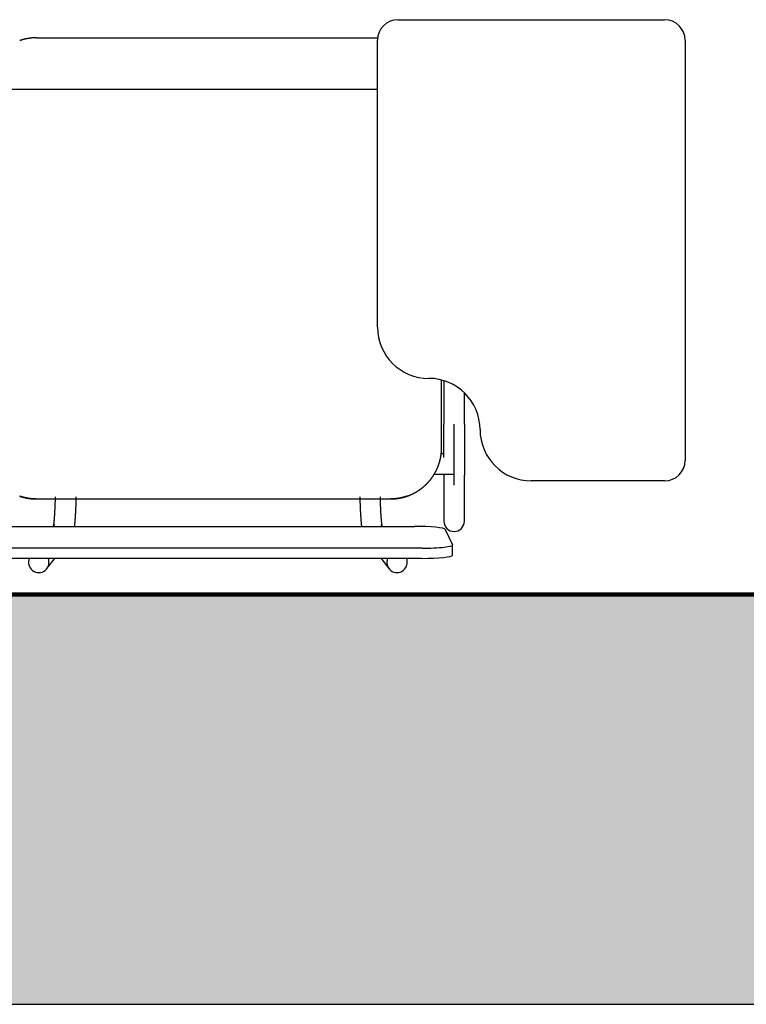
# Model space of a CAD drawing. Header units: metres. Extents: x -1 to 430, y -6 to 34.
# Tile 21 of 65: x 418.67 to 419.378, y 12.841 to 13.801. Entities that reach past the tile are written whole.
import ezdxf

# ---------------------------------------------------------------- set-up
doc = ezdxf.new("R2010")
doc.units = ezdxf.units.M
doc.linetypes.add('CONTINUA', pattern=[0])
doc.linetypes.add('VERDECKT', pattern=[9.525, 6.35, -3.175])
for name, color, linetype, lineweight in [('3D PA MURS', 7, 'CONTINUA', 25), ('PA MOBLES', 7, 'CONTINUA', 25), ('PA REVESTIMENT  enguixat i pintat (lila)', 7, 'CONTINUA', 25)]:
    doc.layers.add(name, color=color, linetype=linetype, lineweight=lineweight)

msp = doc.modelspace()

# ---------------------------------------------------------------- hatches: boundary and pattern name
at = {"layer": '3D PA MURS', "linetype": 'CONTINUA', "lineweight": 18, "true_color": 0xa0a0a0, "transparency": 33554687}
msp.add_hatch(color=253, dxfattribs=at).paths.add_polyline_path([(397.68731, 12.84061), (423.65748, 12.84061), (423.74038, 13.24061), (397.76645, 13.24061)])

# ---------------------------------------------------------------- linework, layer by layer
at = {"layer": '3D PA MURS', "color": 7, "linetype": 'CONTINUA', "lineweight": 25, "transparency": 33554687}
for p, q in [((421.24693, 13.24061), (416.48201, 13.24061)), ((397.76645, 12.84061), (423.65748, 12.84061))]:
    msp.add_line(p, q, dxfattribs=at)
at = {"layer": 'PA MOBLES', "color": 180, "transparency": 33554687}
for p, q in [((419.03847, 13.80133), (419.29847, 13.80133)), ((418.68598, 13.78367), (419.01861, 13.78367)), ((419.01847, 13.50133), (419.01847, 13.78133)), ((419.31847, 13.78133), (419.31847, 13.37133)), ((418.63598, 13.73367), (419.01847, 13.73367)), ((419.08098, 13.38367), (419.08098, 13.44974)), ((419.08321, 13.44911), (419.08321, 13.40669)), ((419.10321, 13.40669), (419.10321, 13.43729)), ((419.09321, 13.34712), (419.09321, 13.40669)), ((419.08321, 13.37781), (419.08063, 13.37781)), ((419.09321, 13.35781), (419.09321, 13.37781)), ((419.07377, 13.35781), (419.09321, 13.35781)), ((419.08321, 13.35699), (419.08321, 13.31194)), ((419.10321, 13.31194), (419.10321, 13.35699)), ((419.29847, 13.35133), (419.16847, 13.35133)), ((418.6854, 13.33367), (419.03156, 13.33367)), ((418.6854, 13.33367), (419.03156, 13.33367)), ((418.66172, 13.30696), (419.05465, 13.30696)), ((418.70369, 13.30874), (418.70234, 13.30696)), ((419.02341, 13.30696), (419.02206, 13.30874)), ((419.08461, 13.30393), (419.09161, 13.28902)), ((419.09165, 13.27892), (419.09165, 13.28886)), ((419.06165, 13.28567), (418.65472, 13.28567)), ((419.06165, 13.27573), (418.65472, 13.27573)), ((418.69617, 13.26578), (418.70373, 13.27573)), ((419.02203, 13.27573), (419.02958, 13.26578))]:
    msp.add_line(p, q, dxfattribs=at)
for points in [[(418.67406, 13.78223), (418.67381, 13.78217), (418.67356, 13.78211), (418.67331, 13.78204), (418.67306, 13.78198), (418.67281, 13.78191), (418.67256, 13.78184), (418.67231, 13.78177), (418.67206, 13.7817), (418.67181, 13.78162), (418.67156, 13.78155), (418.67131, 13.78148), (418.67107, 13.7814), (418.67082, 13.78132), (418.67057, 13.78124), (418.67032, 13.78116), (418.67008, 13.78108), (418.66983, 13.781), (418.66959, 13.78091)], [(418.68598, 13.78367), (418.68573, 13.78367), (418.68548, 13.78367), (418.68523, 13.78367), (418.68498, 13.78366), (418.68473, 13.78366), (418.68447, 13.78365), (418.68421, 13.78364), (418.68396, 13.78363), (418.6837, 13.78362), (418.68344, 13.78361), (418.68318, 13.78359), (418.68292, 13.78358), (418.68265, 13.78356), (418.68239, 13.78354), (418.68213, 13.78352), (418.68186, 13.7835), (418.6816, 13.78348), (418.68133, 13.78346), (418.68106, 13.78343), (418.6808, 13.7834), (418.68053, 13.78338), (418.68026, 13.78335), (418.68, 13.78331), (418.67973, 13.78328), (418.67946, 13.78325), (418.67919, 13.78321), (418.67892, 13.78317), (418.67865, 13.78313), (418.67839, 13.78309), (418.67812, 13.78305), (418.67798, 13.78303), (418.67784, 13.78301), (418.67771, 13.78299), (418.67757, 13.78296), (418.67743, 13.78294), (418.6773, 13.78291), (418.67716, 13.78289), (418.67702, 13.78287), (418.67689, 13.78284), (418.67675, 13.78282), (418.67662, 13.78279), (418.67648, 13.78276), (418.67634, 13.78274), (418.67621, 13.78271), (418.67607, 13.78268), (418.67594, 13.78266), (418.6758, 13.78263), (418.67567, 13.7826), (418.67553, 13.78257), (418.6754, 13.78254), (418.67526, 13.78251), (418.67513, 13.78248), (418.675, 13.78245), (418.67486, 13.78242), (418.67473, 13.78239), (418.67459, 13.78236), (418.67446, 13.78233), (418.67433, 13.7823), (418.67419, 13.78227), (418.67406, 13.78223)], [(419.08321, 13.37413), (419.08321, 13.37417), (419.08321, 13.3742), (419.08321, 13.37424), (419.08321, 13.37427), (419.08321, 13.37431), (419.08321, 13.37434), (419.08321, 13.37438), (419.08321, 13.37441), (419.08321, 13.37445), (419.08321, 13.37448), (419.08321, 13.37452), (419.08321, 13.37455), (419.08321, 13.37459), (419.08321, 13.37462), (419.08321, 13.37466), (419.08321, 13.3747), (419.08321, 13.37473), (419.08321, 13.37477), (419.08321, 13.3748), (419.08321, 13.37484), (419.08321, 13.37487), (419.08321, 13.37491), (419.08321, 13.37495), (419.08321, 13.37498), (419.08321, 13.37502), (419.08321, 13.37505), (419.08321, 13.37509), (419.08321, 13.37513), (419.08321, 13.37516), (419.08321, 13.3752), (419.08321, 13.37564), (419.08321, 13.37609), (419.08321, 13.37654), (419.08321, 13.377), (419.08321, 13.37745), (419.08321, 13.37792), (419.08321, 13.37838), (419.08321, 13.37885), (419.08321, 13.37933), (419.08321, 13.3798), (419.08321, 13.38028), (419.08321, 13.38077), (419.08321, 13.38125), (419.08321, 13.38174), (419.08321, 13.38224), (419.08321, 13.38273), (419.08321, 13.38323), (419.08321, 13.38373), (419.08321, 13.38424), (419.08321, 13.38475), (419.08321, 13.38526), (419.08321, 13.38577), (419.08321, 13.38629), (419.08321, 13.38681), (419.08321, 13.38733), (419.08321, 13.38786), (419.08321, 13.38838), (419.08321, 13.38891), (419.08321, 13.38945), (419.08321, 13.38998), (419.08321, 13.39052), (419.08321, 13.39106), (419.08321, 13.3916), (419.08321, 13.39214), (419.08321, 13.39269), (419.08321, 13.39323), (419.08321, 13.39378), (419.08321, 13.39433), (419.08321, 13.39488), (419.08321, 13.39543), (419.08321, 13.39599), (419.08321, 13.39654), (419.08321, 13.3971), (419.08321, 13.39765), (419.08321, 13.39821), (419.08321, 13.39877), (419.08321, 13.39933), (419.08321, 13.39989), (419.08321, 13.40046), (419.08321, 13.40102), (419.08321, 13.40158), (419.08321, 13.40215), (419.08321, 13.40271), (419.08321, 13.40328), (419.08321, 13.40385), (419.08321, 13.40441), (419.08321, 13.40498), (419.08321, 13.40555), (419.08321, 13.40612), (419.08321, 13.40669)], [(419.10321, 13.40669), (419.10321, 13.40604), (419.10321, 13.40539), (419.10321, 13.40474), (419.10321, 13.40409), (419.10321, 13.40344), (419.10321, 13.40279), (419.10321, 13.40214), (419.10321, 13.4015), (419.10321, 13.40085), (419.10321, 13.40021), (419.10321, 13.39957), (419.10321, 13.39893), (419.10321, 13.39829), (419.10321, 13.39765), (419.10321, 13.39701), (419.10321, 13.39638), (419.10321, 13.39575), (419.10321, 13.39511), (419.10321, 13.39448), (419.10321, 13.39386), (419.10321, 13.39323), (419.10321, 13.39261), (419.10321, 13.39199), (419.10321, 13.39137), (419.10321, 13.39075), (419.10321, 13.39014), (419.10321, 13.38952), (419.10321, 13.38892), (419.10321, 13.38831), (419.10321, 13.38771), (419.10321, 13.3871), (419.10321, 13.38651), (419.10321, 13.38591), (419.10321, 13.38533), (419.10321, 13.38474), (419.10321, 13.38416), (419.10321, 13.38358), (419.10321, 13.38301), (419.10321, 13.38244), (419.10321, 13.38187), (419.10321, 13.38131), (419.10321, 13.38076), (419.10321, 13.3802), (419.10321, 13.37966), (419.10321, 13.37911), (419.10321, 13.37858), (419.10321, 13.37804), (419.10321, 13.37751), (419.10321, 13.37699), (419.10321, 13.37647), (419.10321, 13.37596), (419.10321, 13.37545), (419.10321, 13.37494), (419.10321, 13.37444), (419.10321, 13.37395), (419.10321, 13.37346), (419.10321, 13.37298), (419.10321, 13.3725), (419.10321, 13.37203), (419.10321, 13.37156), (419.10321, 13.37116), (419.10321, 13.37076), (419.10321, 13.37037), (419.10321, 13.36998), (419.10321, 13.3696), (419.10321, 13.36922), (419.10321, 13.36885), (419.10321, 13.36848), (419.10321, 13.36812), (419.10321, 13.36776), (419.10321, 13.3674), (419.10321, 13.36706), (419.10321, 13.36671), (419.10321, 13.36637), (419.10321, 13.36604), (419.10321, 13.36571), (419.10321, 13.36539), (419.10321, 13.36507), (419.10321, 13.36476), (419.10321, 13.36446), (419.10321, 13.36415), (419.10321, 13.36386), (419.10321, 13.36357), (419.10321, 13.36328), (419.10321, 13.36301), (419.10321, 13.36273), (419.10321, 13.36246), (419.10321, 13.3622), (419.10321, 13.36194), (419.10321, 13.36169), (419.10321, 13.36145), (419.10321, 13.36121), (419.10321, 13.36098), (419.10321, 13.36075), (419.10321, 13.36053), (419.10321, 13.36031), (419.10321, 13.3601), (419.10321, 13.3599), (419.10321, 13.3597), (419.10321, 13.35951), (419.10321, 13.35933), (419.10321, 13.35915), (419.10321, 13.35898), (419.10321, 13.35881), (419.10321, 13.35865), (419.10321, 13.35849), (419.10321, 13.35835), (419.10321, 13.3582), (419.10321, 13.35807), (419.10321, 13.35794), (419.10321, 13.35782), (419.10321, 13.3577), (419.10321, 13.35759), (419.10321, 13.35749), (419.10321, 13.35739), (419.10321, 13.3573), (419.10321, 13.35721), (419.10321, 13.35713), (419.10321, 13.35706), (419.10321, 13.35699)], [(419.04734, 13.33642), (419.04744, 13.33646), (419.04753, 13.33649), (419.04762, 13.33652), (419.04771, 13.33655), (419.04781, 13.33659), (419.0479, 13.33662), (419.04799, 13.33665), (419.04809, 13.33669), (419.04818, 13.33672), (419.04827, 13.33676), (419.04836, 13.33679), (419.04846, 13.33682), (419.04855, 13.33686), (419.04864, 13.33689), (419.04873, 13.33693), (419.04882, 13.33696), (419.04892, 13.337), (419.04901, 13.33703), (419.0491, 13.33707), (419.04919, 13.33711), (419.04928, 13.33714), (419.04938, 13.33718), (419.04947, 13.33721), (419.04956, 13.33725), (419.04965, 13.33729), (419.04974, 13.33732), (419.04983, 13.33736), (419.04992, 13.3374), (419.05002, 13.33744), (419.05011, 13.33747), (419.05041, 13.3376), (419.05072, 13.33773), (419.05103, 13.33787), (419.05133, 13.338), (419.05163, 13.33814), (419.05194, 13.33828), (419.05224, 13.33842), (419.05254, 13.33856), (419.05284, 13.3387), (419.05314, 13.33885), (419.05344, 13.339), (419.05373, 13.33915), (419.05403, 13.3393), (419.05432, 13.33945), (419.05461, 13.33961), (419.05491, 13.33977), (419.0552, 13.33993), (419.05549, 13.34009), (419.05578, 13.34025), (419.05606, 13.34042), (419.05635, 13.34059), (419.05663, 13.34075), (419.05692, 13.34092), (419.0572, 13.3411), (419.05748, 13.34127), (419.05776, 13.34145), (419.05804, 13.34162), (419.05831, 13.3418), (419.05859, 13.34198), (419.05886, 13.34217), (419.05913, 13.34235), (419.0594, 13.34254), (419.05967, 13.34272), (419.05994, 13.34291), (419.06021, 13.3431), (419.06047, 13.34329), (419.06073, 13.34349), (419.06099, 13.34368), (419.06125, 13.34388), (419.06151, 13.34408), (419.06177, 13.34428), (419.06202, 13.34448), (419.06228, 13.34468), (419.06253, 13.34488), (419.06278, 13.34508), (419.06302, 13.34529), (419.06327, 13.3455), (419.06352, 13.34571), (419.06376, 13.34591), (419.064, 13.34613), (419.06424, 13.34634), (419.06448, 13.34655), (419.06471, 13.34676), (419.06494, 13.34698), (419.06518, 13.34719), (419.06541, 13.34741), (419.06564, 13.34763), (419.06586, 13.34785), (419.06609, 13.34807), (419.06631, 13.34829), (419.06653, 13.34851), (419.06675, 13.34874), (419.06697, 13.34896), (419.06719, 13.34919), (419.06741, 13.34942), (419.06763, 13.34966), (419.06784, 13.34989), (419.06806, 13.35013), (419.06827, 13.35036), (419.06848, 13.3506), (419.0687, 13.35085), (419.06891, 13.35109), (419.06911, 13.35133), (419.06932, 13.35158), (419.06953, 13.35183), (419.06973, 13.35208), (419.06994, 13.35233), (419.07014, 13.35259), (419.07034, 13.35284), (419.07054, 13.3531), (419.07074, 13.35336), (419.07094, 13.35362), (419.07113, 13.35388), (419.07133, 13.35414), (419.07152, 13.35441), (419.07171, 13.35467), (419.0719, 13.35494), (419.07209, 13.35521), (419.07228, 13.35548), (419.07246, 13.35575), (419.07264, 13.35603), (419.07282, 13.3563), (419.073, 13.35658), (419.07318, 13.35686), (419.07336, 13.35714), (419.07353, 13.35742), (419.07371, 13.3577), (419.07388, 13.35798), (419.07405, 13.35827), (419.07421, 13.35856), (419.07438, 13.35884), (419.07454, 13.35913), (419.07471, 13.35942), (419.07487, 13.35971), (419.07502, 13.36001), (419.07518, 13.3603), (419.07534, 13.3606), (419.07549, 13.36089), (419.07564, 13.36119), (419.07579, 13.36149), (419.07594, 13.36179), (419.07608, 13.36209), (419.07622, 13.36239), (419.07636, 13.36269), (419.0765, 13.36299), (419.07664, 13.3633), (419.07678, 13.3636), (419.07691, 13.36391), (419.07704, 13.36421), (419.07717, 13.36452), (419.07729, 13.36483), (419.07742, 13.36514), (419.07754, 13.36545), (419.07766, 13.36576), (419.07778, 13.36607), (419.0779, 13.36639), (419.07801, 13.3667), (419.07812, 13.36701), (419.07823, 13.36733), (419.07834, 13.36764), (419.07845, 13.36796), (419.07855, 13.36828), (419.07865, 13.36859), (419.07875, 13.36891), (419.07885, 13.36923), (419.07894, 13.36955), (419.07904, 13.36987), (419.07913, 13.37019), (419.07922, 13.37051), (419.0793, 13.37083), (419.07939, 13.37115), (419.07947, 13.37147), (419.07955, 13.37179), (419.07963, 13.37211), (419.0797, 13.37244), (419.07977, 13.37276), (419.07985, 13.37308), (419.07991, 13.3734), (419.07998, 13.37373), (419.08005, 13.37405), (419.08011, 13.37437), (419.08017, 13.3747), (419.08023, 13.37502), (419.08028, 13.37534), (419.08033, 13.37567), (419.08039, 13.37599), (419.08044, 13.37631), (419.08048, 13.37664), (419.08053, 13.37696), (419.08057, 13.37728), (419.08061, 13.3776), (419.08065, 13.37793), (419.08068, 13.37825), (419.08072, 13.37857), (419.08075, 13.37889), (419.08078, 13.37922), (419.08081, 13.37954), (419.08083, 13.37986), (419.08086, 13.38018), (419.08088, 13.3805), (419.0809, 13.38082), (419.08092, 13.38114), (419.08093, 13.38146), (419.08094, 13.38177), (419.08096, 13.38209), (419.08096, 13.38241), (419.08097, 13.38273), (419.08098, 13.38304), (419.08098, 13.38336), (419.08098, 13.38367)], [(419.08321, 13.35699), (419.08321, 13.35701), (419.08321, 13.35703), (419.08321, 13.35705), (419.08321, 13.35707), (419.08321, 13.35709), (419.08321, 13.35712), (419.08321, 13.35714), (419.08321, 13.35716), (419.08321, 13.35718), (419.08321, 13.35721), (419.08321, 13.35723), (419.08321, 13.35726), (419.08321, 13.35728), (419.08321, 13.35731), (419.08321, 13.35734), (419.08321, 13.35736), (419.08321, 13.35739), (419.08321, 13.35742), (419.08321, 13.35745), (419.08321, 13.35748), (419.08321, 13.35751), (419.08321, 13.35754), (419.08321, 13.35757), (419.08321, 13.3576), (419.08321, 13.35764), (419.08321, 13.35767), (419.08321, 13.3577), (419.08321, 13.35774), (419.08321, 13.35777), (419.08321, 13.35781)], [(418.66962, 13.33642), (418.66964, 13.33642), (418.66967, 13.33641), (418.66969, 13.3364), (418.66972, 13.33639), (418.66974, 13.33638), (418.66977, 13.33637), (418.66979, 13.33636), (418.66982, 13.33636), (418.66984, 13.33635), (418.66987, 13.33634), (418.66989, 13.33633), (418.66992, 13.33632), (418.66994, 13.33631), (418.66997, 13.33631), (418.66999, 13.3363), (418.67002, 13.33629), (418.67004, 13.33628), (418.67006, 13.33627), (418.67009, 13.33626), (418.67011, 13.33626), (418.67014, 13.33625), (418.67016, 13.33624), (418.67019, 13.33623), (418.67021, 13.33622), (418.67024, 13.33621), (418.67026, 13.33621), (418.67028, 13.3362), (418.67031, 13.33619), (418.67033, 13.33618), (418.67036, 13.33617), (418.67051, 13.33612), (418.67067, 13.33607), (418.67082, 13.33602), (418.67098, 13.33598), (418.67114, 13.33593), (418.67129, 13.33588), (418.67145, 13.33583), (418.67161, 13.33578), (418.67177, 13.33573), (418.67194, 13.33568), (418.6721, 13.33564), (418.67226, 13.33559), (418.67243, 13.33554), (418.67259, 13.3355), (418.67276, 13.33545), (418.67292, 13.33541), (418.67309, 13.33536), (418.67326, 13.33532), (418.67342, 13.33527), (418.67359, 13.33523), (418.67376, 13.33519), (418.67393, 13.33515), (418.6741, 13.3351), (418.67427, 13.33506), (418.67444, 13.33502), (418.67461, 13.33498), (418.67478, 13.33494), (418.67495, 13.3349), (418.67512, 13.33487), (418.67529, 13.33483), (418.67546, 13.33479), (418.67563, 13.33475), (418.6758, 13.33472), (418.67597, 13.33468), (418.67614, 13.33465), (418.67631, 13.33462), (418.67648, 13.33458), (418.67665, 13.33455), (418.67682, 13.33452), (418.67699, 13.33449), (418.67716, 13.33446), (418.67733, 13.33443), (418.6775, 13.3344), (418.67767, 13.33437), (418.67783, 13.33434), (418.678, 13.33431), (418.67817, 13.33429), (418.67834, 13.33426), (418.6785, 13.33423), (418.67867, 13.33421), (418.67883, 13.33419), (418.679, 13.33416), (418.67916, 13.33414), (418.67932, 13.33412), (418.67948, 13.3341), (418.67964, 13.33407), (418.6798, 13.33405), (418.67996, 13.33403), (418.68012, 13.33402), (418.68028, 13.334), (418.68041, 13.33398), (418.68053, 13.33397), (418.68066, 13.33396), (418.6808, 13.33394), (418.68093, 13.33393), (418.68106, 13.33391), (418.6812, 13.3339), (418.68133, 13.33389), (418.68147, 13.33388), (418.68161, 13.33386), (418.68175, 13.33385), (418.68188, 13.33384), (418.68202, 13.33383), (418.68216, 13.33382), (418.6823, 13.33381), (418.68244, 13.3338), (418.68258, 13.33379), (418.68272, 13.33378), (418.68285, 13.33377), (418.68299, 13.33376), (418.68313, 13.33375), (418.68327, 13.33375), (418.6834, 13.33374), (418.68354, 13.33373), (418.68367, 13.33373), (418.6838, 13.33372), (418.68393, 13.33371), (418.68406, 13.33371), (418.68419, 13.3337), (418.68432, 13.3337), (418.68433, 13.3337), (418.68435, 13.3337), (418.68436, 13.3337), (418.68438, 13.3337), (418.68439, 13.3337), (418.68441, 13.3337), (418.68442, 13.3337), (418.68444, 13.3337), (418.68446, 13.33369), (418.68447, 13.33369), (418.68449, 13.33369), (418.6845, 13.33369), (418.68452, 13.33369), (418.68453, 13.33369), (418.68455, 13.33369), (418.68456, 13.33369), (418.68458, 13.33369), (418.6846, 13.33369), (418.68461, 13.33369), (418.68463, 13.33369), (418.68464, 13.33369), (418.68466, 13.33369), (418.68468, 13.33369), (418.68469, 13.33369), (418.68471, 13.33369), (418.68472, 13.33369), (418.68474, 13.33369), (418.68476, 13.33369), (418.68477, 13.33369), (418.68479, 13.33369), (418.6848, 13.33369), (418.68482, 13.33368), (418.68484, 13.33368), (418.68485, 13.33368), (418.68487, 13.33368), (418.68488, 13.33368), (418.6849, 13.33368), (418.68492, 13.33368), (418.68493, 13.33368), (418.68495, 13.33368), (418.68496, 13.33368), (418.68498, 13.33368), (418.68499, 13.33368), (418.68501, 13.33368), (418.68503, 13.33368), (418.68504, 13.33368), (418.68506, 13.33368), (418.68507, 13.33368), (418.68509, 13.33368), (418.6851, 13.33368), (418.68512, 13.33368), (418.68513, 13.33368), (418.68515, 13.33368), (418.68516, 13.33368), (418.68518, 13.33368), (418.68519, 13.33368), (418.68521, 13.33368), (418.68522, 13.33368), (418.68524, 13.33368), (418.68525, 13.33368), (418.68525, 13.33368), (418.68526, 13.33368), (418.68526, 13.33368), (418.68527, 13.33368), (418.68527, 13.33368), (418.68528, 13.33368), (418.68528, 13.33368), (418.68529, 13.33368), (418.68529, 13.33368), (418.6853, 13.33368), (418.6853, 13.33368), (418.68531, 13.33368), (418.68531, 13.33368), (418.68531, 13.33368), (418.68532, 13.33368), (418.68532, 13.33368), (418.68533, 13.33368), (418.68533, 13.33368), (418.68534, 13.33368), (418.68534, 13.33368), (418.68535, 13.33368), (418.68535, 13.33368), (418.68536, 13.33367), (418.68536, 13.33367), (418.68536, 13.33367), (418.68537, 13.33367), (418.68537, 13.33367), (418.68538, 13.33367), (418.68538, 13.33367), (418.6854, 13.33367)], [(418.67114, 13.33592), (418.67109, 13.33594), (418.67104, 13.33596), (418.67099, 13.33597), (418.67094, 13.33599), (418.67089, 13.336), (418.67084, 13.33602), (418.67078, 13.33604), (418.67073, 13.33605), (418.67068, 13.33607), (418.67063, 13.33609), (418.67058, 13.3361), (418.67053, 13.33612), (418.67048, 13.33613), (418.67043, 13.33615), (418.67038, 13.33617), (418.67033, 13.33618), (418.67028, 13.3362), (418.67023, 13.33622), (418.67017, 13.33624), (418.67012, 13.33625), (418.67007, 13.33627), (418.67002, 13.33629), (418.66997, 13.3363), (418.66992, 13.33632), (418.66987, 13.33634), (418.66982, 13.33635), (418.66977, 13.33637), (418.66972, 13.33639), (418.66967, 13.33641), (418.66962, 13.33642)], [(418.68538, 13.33367), (418.68538, 13.33367), (418.68538, 13.33367), (418.68537, 13.33367), (418.68537, 13.33367), (418.68536, 13.33367), (418.68536, 13.33367), (418.68536, 13.33367), (418.68535, 13.33368), (418.68535, 13.33368), (418.68534, 13.33368), (418.68534, 13.33368), (418.68533, 13.33368), (418.68533, 13.33368), (418.68532, 13.33368), (418.68532, 13.33368), (418.68531, 13.33368), (418.68531, 13.33368), (418.68531, 13.33368), (418.6853, 13.33368), (418.6853, 13.33368), (418.68529, 13.33368), (418.68529, 13.33368), (418.68528, 13.33368), (418.68528, 13.33368), (418.68527, 13.33368), (418.68527, 13.33368), (418.68526, 13.33368), (418.68526, 13.33368), (418.68525, 13.33368), (418.68525, 13.33368), (418.68524, 13.33368), (418.68522, 13.33368), (418.68521, 13.33368), (418.68519, 13.33368), (418.68518, 13.33368), (418.68516, 13.33368), (418.68515, 13.33368), (418.68513, 13.33368), (418.68512, 13.33368), (418.6851, 13.33368), (418.68509, 13.33368), (418.68507, 13.33368), (418.68506, 13.33368), (418.68504, 13.33368), (418.68503, 13.33368), (418.68501, 13.33368), (418.68499, 13.33368), (418.68498, 13.33368), (418.68496, 13.33368), (418.68495, 13.33368), (418.68493, 13.33368), (418.68492, 13.33368), (418.6849, 13.33368), (418.68488, 13.33368), (418.68487, 13.33368), (418.68485, 13.33368), (418.68484, 13.33368), (418.68482, 13.33368), (418.6848, 13.33369), (418.68479, 13.33369), (418.68477, 13.33369), (418.68476, 13.33369), (418.68474, 13.33369), (418.68472, 13.33369), (418.68471, 13.33369), (418.68469, 13.33369), (418.68468, 13.33369), (418.68466, 13.33369), (418.68464, 13.33369), (418.68463, 13.33369), (418.68461, 13.33369), (418.6846, 13.33369), (418.68458, 13.33369), (418.68456, 13.33369), (418.68455, 13.33369), (418.68453, 13.33369), (418.68452, 13.33369), (418.6845, 13.33369), (418.68449, 13.33369), (418.68447, 13.33369), (418.68446, 13.33369), (418.68444, 13.3337), (418.68442, 13.3337), (418.68441, 13.3337), (418.68439, 13.3337), (418.68438, 13.3337), (418.68436, 13.3337), (418.68435, 13.3337), (418.68433, 13.3337), (418.68432, 13.3337), (418.68419, 13.3337), (418.68406, 13.33371), (418.68393, 13.33371), (418.6838, 13.33372), (418.68367, 13.33373), (418.68354, 13.33373), (418.6834, 13.33374), (418.68327, 13.33375), (418.68313, 13.33375), (418.68299, 13.33376), (418.68285, 13.33377), (418.68272, 13.33378), (418.68258, 13.33379), (418.68244, 13.3338), (418.6823, 13.33381), (418.68216, 13.33382), (418.68202, 13.33383), (418.68188, 13.33384), (418.68175, 13.33385), (418.68161, 13.33386), (418.68147, 13.33388), (418.68133, 13.33389), (418.6812, 13.3339), (418.68106, 13.33391), (418.68093, 13.33393), (418.6808, 13.33394), (418.68066, 13.33396), (418.68053, 13.33397), (418.68041, 13.33398), (418.68028, 13.334), (418.68012, 13.33402), (418.67996, 13.33403), (418.6798, 13.33405), (418.67964, 13.33407), (418.67948, 13.3341), (418.67932, 13.33412), (418.67916, 13.33414), (418.679, 13.33416), (418.67883, 13.33419), (418.67867, 13.33421), (418.6785, 13.33423), (418.67834, 13.33426), (418.67817, 13.33429), (418.678, 13.33431), (418.67783, 13.33434), (418.67767, 13.33437), (418.6775, 13.3344), (418.67733, 13.33443), (418.67716, 13.33446), (418.67699, 13.33449), (418.67682, 13.33452), (418.67665, 13.33455), (418.67648, 13.33458), (418.67631, 13.33462), (418.67614, 13.33465), (418.67597, 13.33468), (418.6758, 13.33472), (418.67563, 13.33475), (418.67546, 13.33479), (418.67529, 13.33483), (418.67514, 13.33486), (418.675, 13.33489), (418.67486, 13.33492), (418.67472, 13.33496), (418.67458, 13.33499), (418.67444, 13.33502), (418.6743, 13.33506), (418.67415, 13.33509), (418.67401, 13.33512), (418.67387, 13.33516), (418.67373, 13.33519), (418.67359, 13.33523), (418.67345, 13.33527), (418.67331, 13.3353), (418.67317, 13.33534), (418.67304, 13.33538), (418.6729, 13.33541), (418.67276, 13.33545), (418.67262, 13.33549), (418.67248, 13.33553), (418.67235, 13.33557), (418.67221, 13.3356), (418.67208, 13.33564), (418.67194, 13.33568), (418.67181, 13.33572), (418.67167, 13.33576), (418.67154, 13.3358), (418.6714, 13.33584), (418.67127, 13.33588), (418.67114, 13.33592)], [(418.70268, 13.30741), (418.70269, 13.30747), (418.7027, 13.30753), (418.70271, 13.30759), (418.70272, 13.30765), (418.70273, 13.30771), (418.70274, 13.30777), (418.70275, 13.30784), (418.70276, 13.30791), (418.70277, 13.30798), (418.70279, 13.30805), (418.7028, 13.30812), (418.70281, 13.3082), (418.70282, 13.30827), (418.70283, 13.30835), (418.70284, 13.30843), (418.70286, 13.30852), (418.70287, 13.3086), (418.70288, 13.30869), (418.70289, 13.30878), (418.70291, 13.30887), (418.70292, 13.30896), (418.70293, 13.30905), (418.70294, 13.30915), (418.70296, 13.30925), (418.70297, 13.30935), (418.70298, 13.30945), (418.703, 13.30955), (418.70301, 13.30966), (418.70302, 13.30977), (418.70304, 13.30988), (418.70306, 13.31009), (418.70309, 13.31031), (418.70311, 13.31054), (418.70314, 13.31077), (418.70316, 13.31101), (418.70319, 13.31125), (418.70322, 13.31151), (418.70324, 13.31177), (418.70327, 13.31203), (418.7033, 13.31231), (418.70332, 13.31258), (418.70335, 13.31287), (418.70338, 13.31316), (418.7034, 13.31346), (418.70343, 13.31377), (418.70346, 13.31408), (418.70348, 13.3144), (418.70351, 13.31473), (418.70354, 13.31506), (418.70356, 13.3154), (418.70359, 13.31575), (418.70362, 13.3161), (418.70364, 13.31646), (418.70367, 13.31683), (418.70369, 13.3172), (418.70372, 13.31758), (418.70375, 13.31797), (418.70377, 13.31837), (418.7038, 13.31877), (418.70382, 13.31918), (418.70385, 13.31962), (418.70388, 13.32007), (418.7039, 13.32052), (418.70393, 13.32098), (418.70395, 13.32144), (418.70398, 13.32191), (418.704, 13.32239), (418.70403, 13.32286), (418.70405, 13.32335), (418.70408, 13.32384), (418.7041, 13.32433), (418.70412, 13.32482), (418.70414, 13.32533), (418.70417, 13.32583), (418.70419, 13.32634), (418.70421, 13.32685), (418.70423, 13.32737), (418.70425, 13.3279), (418.70427, 13.32842), (418.70429, 13.32895), (418.70431, 13.32949), (418.70433, 13.33002), (418.70434, 13.33056), (418.70436, 13.33111), (418.70438, 13.33166), (418.7044, 13.33221), (418.70441, 13.33277), (418.70443, 13.33332), (418.70444, 13.33389), (418.70446, 13.33445), (418.70446, 13.3345), (418.70446, 13.33455), (418.70446, 13.3346), (418.70446, 13.33465), (418.70447, 13.3347), (418.70447, 13.33475), (418.70447, 13.33479), (418.70447, 13.33484), (418.70447, 13.33489), (418.70447, 13.33494), (418.70447, 13.33499), (418.70447, 13.33504), (418.70448, 13.33509), (418.70448, 13.33514), (418.70448, 13.33519), (418.70448, 13.33524), (418.70448, 13.33528), (418.70448, 13.33533), (418.70448, 13.33538), (418.70448, 13.33543), (418.70449, 13.33548), (418.70449, 13.33553), (418.70449, 13.33558), (418.70449, 13.33563), (418.70449, 13.33568), (418.70449, 13.33573), (418.70449, 13.33578), (418.70449, 13.33583), (418.7045, 13.33587), (418.7045, 13.33592)], [(418.7245, 13.33592), (418.7245, 13.33583), (418.7245, 13.33573), (418.7245, 13.33563), (418.72449, 13.33553), (418.72449, 13.33543), (418.72449, 13.33534), (418.72449, 13.33524), (418.72448, 13.33514), (418.72448, 13.33504), (418.72448, 13.33495), (418.72448, 13.33485), (418.72447, 13.33475), (418.72447, 13.33465), (418.72447, 13.33456), (418.72447, 13.33446), (418.72446, 13.33436), (418.72446, 13.33426), (418.72446, 13.33417), (418.72446, 13.33407), (418.72445, 13.33397), (418.72445, 13.33388), (418.72445, 13.33378), (418.72445, 13.33368), (418.72444, 13.33359), (418.72444, 13.33349), (418.72444, 13.33339), (418.72444, 13.3333), (418.72443, 13.3332), (418.72443, 13.3331), (418.72443, 13.33301), (418.72441, 13.33238), (418.72439, 13.33177), (418.72437, 13.33115), (418.72435, 13.33054), (418.72434, 13.32993), (418.72431, 13.32933), (418.72429, 13.32873), (418.72427, 13.32814), (418.72425, 13.32755), (418.72423, 13.32697), (418.72421, 13.32639), (418.72418, 13.32581), (418.72416, 13.32524), (418.72413, 13.32467), (418.72411, 13.32411), (418.72408, 13.32355), (418.72406, 13.323), (418.72403, 13.32245), (418.72401, 13.32191), (418.72398, 13.32137), (418.72395, 13.32084), (418.72392, 13.32031), (418.72389, 13.31978), (418.72386, 13.31926), (418.72383, 13.31875), (418.7238, 13.31824), (418.72377, 13.31774), (418.72374, 13.31724), (418.72371, 13.31675), (418.72368, 13.31626), (418.72365, 13.31586), (418.72362, 13.31547), (418.7236, 13.31509), (418.72357, 13.31471), (418.72354, 13.31434), (418.72352, 13.31397), (418.72349, 13.31361), (418.72346, 13.31326), (418.72344, 13.31292), (418.72341, 13.31258), (418.72338, 13.31224), (418.72336, 13.31192), (418.72333, 13.3116), (418.72331, 13.31128), (418.72328, 13.31097), (418.72325, 13.31067), (418.72323, 13.31037), (418.7232, 13.31008), (418.72317, 13.30979), (418.72315, 13.30951), (418.72312, 13.30924), (418.7231, 13.30897), (418.72307, 13.3087), (418.72304, 13.30844), (418.72301, 13.30818), (418.72299, 13.30793), (418.72296, 13.30769), (418.72293, 13.30745), (418.72291, 13.30721), (418.72288, 13.30698)], [(419.00125, 13.33592), (419.00125, 13.33583), (419.00125, 13.33573), (419.00126, 13.33563), (419.00126, 13.33553), (419.00126, 13.33543), (419.00126, 13.33534), (419.00127, 13.33524), (419.00127, 13.33514), (419.00127, 13.33504), (419.00127, 13.33495), (419.00128, 13.33485), (419.00128, 13.33475), (419.00128, 13.33465), (419.00128, 13.33456), (419.00129, 13.33446), (419.00129, 13.33436), (419.00129, 13.33426), (419.00129, 13.33417), (419.0013, 13.33407), (419.0013, 13.33397), (419.0013, 13.33388), (419.0013, 13.33378), (419.00131, 13.33368), (419.00131, 13.33359), (419.00131, 13.33349), (419.00131, 13.33339), (419.00132, 13.3333), (419.00132, 13.3332), (419.00132, 13.3331), (419.00132, 13.33301), (419.00134, 13.33238), (419.00136, 13.33177), (419.00138, 13.33115), (419.0014, 13.33054), (419.00142, 13.32993), (419.00144, 13.32933), (419.00146, 13.32873), (419.00148, 13.32814), (419.0015, 13.32755), (419.00152, 13.32697), (419.00155, 13.32639), (419.00157, 13.32581), (419.00159, 13.32524), (419.00162, 13.32467), (419.00164, 13.32411), (419.00167, 13.32355), (419.00169, 13.323), (419.00172, 13.32245), (419.00175, 13.32191), (419.00177, 13.32137), (419.0018, 13.32084), (419.00183, 13.32031), (419.00186, 13.31978), (419.00189, 13.31926), (419.00192, 13.31875), (419.00195, 13.31824), (419.00198, 13.31774), (419.00201, 13.31724), (419.00204, 13.31675), (419.00208, 13.31626), (419.0021, 13.31586), (419.00213, 13.31547), (419.00216, 13.31509), (419.00218, 13.31471), (419.00221, 13.31434), (419.00224, 13.31397), (419.00226, 13.31361), (419.00229, 13.31326), (419.00231, 13.31292), (419.00234, 13.31258), (419.00237, 13.31224), (419.00239, 13.31192), (419.00242, 13.3116), (419.00245, 13.31128), (419.00247, 13.31097), (419.0025, 13.31067), (419.00252, 13.31037), (419.00255, 13.31008), (419.00258, 13.30979), (419.0026, 13.30951), (419.00263, 13.30924), (419.00266, 13.30897), (419.00268, 13.3087), (419.00271, 13.30844), (419.00274, 13.30818), (419.00276, 13.30793), (419.00279, 13.30769), (419.00282, 13.30745), (419.00285, 13.30721), (419.00287, 13.30698)], [(419.02307, 13.30741), (419.02306, 13.30747), (419.02305, 13.30753), (419.02304, 13.30759), (419.02303, 13.30765), (419.02302, 13.30771), (419.02301, 13.30777), (419.023, 13.30784), (419.02299, 13.30791), (419.02298, 13.30798), (419.02297, 13.30805), (419.02296, 13.30812), (419.02294, 13.3082), (419.02293, 13.30827), (419.02292, 13.30835), (419.02291, 13.30843), (419.0229, 13.30852), (419.02288, 13.3086), (419.02287, 13.30869), (419.02286, 13.30878), (419.02285, 13.30887), (419.02283, 13.30896), (419.02282, 13.30905), (419.02281, 13.30915), (419.0228, 13.30925), (419.02278, 13.30935), (419.02277, 13.30945), (419.02276, 13.30955), (419.02274, 13.30966), (419.02273, 13.30977), (419.02272, 13.30988), (419.02269, 13.31009), (419.02267, 13.31031), (419.02264, 13.31054), (419.02261, 13.31077), (419.02259, 13.31101), (419.02256, 13.31125), (419.02253, 13.31151), (419.02251, 13.31177), (419.02248, 13.31203), (419.02246, 13.31231), (419.02243, 13.31258), (419.0224, 13.31287), (419.02238, 13.31316), (419.02235, 13.31346), (419.02232, 13.31377), (419.0223, 13.31408), (419.02227, 13.3144), (419.02224, 13.31473), (419.02222, 13.31506), (419.02219, 13.3154), (419.02216, 13.31575), (419.02214, 13.3161), (419.02211, 13.31646), (419.02208, 13.31683), (419.02206, 13.3172), (419.02203, 13.31758), (419.02201, 13.31797), (419.02198, 13.31837), (419.02195, 13.31877), (419.02193, 13.31918), (419.0219, 13.31962), (419.02188, 13.32007), (419.02185, 13.32052), (419.02182, 13.32098), (419.0218, 13.32144), (419.02177, 13.32191), (419.02175, 13.32239), (419.02172, 13.32286), (419.0217, 13.32335), (419.02168, 13.32384), (419.02165, 13.32433), (419.02163, 13.32482), (419.02161, 13.32533), (419.02159, 13.32583), (419.02156, 13.32634), (419.02154, 13.32685), (419.02152, 13.32737), (419.0215, 13.3279), (419.02148, 13.32842), (419.02146, 13.32895), (419.02144, 13.32949), (419.02143, 13.33002), (419.02141, 13.33056), (419.02139, 13.33111), (419.02137, 13.33166), (419.02136, 13.33221), (419.02134, 13.33277), (419.02132, 13.33332), (419.02131, 13.33389), (419.02129, 13.33445), (419.02129, 13.3345), (419.02129, 13.33455), (419.02129, 13.3346), (419.02129, 13.33465), (419.02129, 13.3347), (419.02128, 13.33475), (419.02128, 13.33479), (419.02128, 13.33484), (419.02128, 13.33489), (419.02128, 13.33494), (419.02128, 13.33499), (419.02128, 13.33504), (419.02128, 13.33509), (419.02127, 13.33514), (419.02127, 13.33519), (419.02127, 13.33524), (419.02127, 13.33528), (419.02127, 13.33533), (419.02127, 13.33538), (419.02127, 13.33543), (419.02127, 13.33548), (419.02127, 13.33553), (419.02126, 13.33558), (419.02126, 13.33563), (419.02126, 13.33568), (419.02126, 13.33573), (419.02126, 13.33578), (419.02126, 13.33583), (419.02126, 13.33587), (419.02126, 13.33592)], [(419.04582, 13.33592), (419.04566, 13.33587), (419.0455, 13.33583), (419.04534, 13.33578), (419.04518, 13.33573), (419.04502, 13.33568), (419.04486, 13.33564), (419.04469, 13.33559), (419.04453, 13.33554), (419.04437, 13.3355), (419.0442, 13.33545), (419.04404, 13.33541), (419.04387, 13.33536), (419.04371, 13.33532), (419.04354, 13.33528), (419.04338, 13.33523), (419.04321, 13.33519), (419.04304, 13.33515), (419.04288, 13.33511), (419.04271, 13.33507), (419.04254, 13.33503), (419.04237, 13.33499), (419.0422, 13.33495), (419.04204, 13.33491), (419.04187, 13.33487), (419.0417, 13.33483), (419.04153, 13.3348), (419.04136, 13.33476), (419.04119, 13.33473), (419.04102, 13.33469), (419.04085, 13.33466), (419.04062, 13.33461), (419.04039, 13.33456), (419.04015, 13.33452), (419.03992, 13.33448), (419.03969, 13.33444), (419.03945, 13.33439), (419.03922, 13.33436), (419.03898, 13.33432), (419.03875, 13.33428), (419.03852, 13.33424), (419.03829, 13.33421), (419.03805, 13.33418), (419.03782, 13.33414), (419.03759, 13.33411), (419.03736, 13.33408), (419.03713, 13.33405), (419.0369, 13.33403), (419.03667, 13.334), (419.03645, 13.33397), (419.03622, 13.33395), (419.03599, 13.33392), (419.03577, 13.3339), (419.03554, 13.33388), (419.03532, 13.33386), (419.0351, 13.33384), (419.03488, 13.33382), (419.03466, 13.33381), (419.03444, 13.33379), (419.03422, 13.33378), (419.03401, 13.33376), (419.03394, 13.33376), (419.03388, 13.33376), (419.03381, 13.33375), (419.03374, 13.33375), (419.03368, 13.33374), (419.03361, 13.33374), (419.03354, 13.33374), (419.03347, 13.33373), (419.03341, 13.33373), (419.03334, 13.33373), (419.03327, 13.33372), (419.0332, 13.33372), (419.03313, 13.33372), (419.03306, 13.33372), (419.03299, 13.33371), (419.03292, 13.33371), (419.03285, 13.33371), (419.03278, 13.3337), (419.03271, 13.3337), (419.03264, 13.3337), (419.03257, 13.3337), (419.0325, 13.33369), (419.03244, 13.33369), (419.03237, 13.33369), (419.0323, 13.33369), (419.03223, 13.33369), (419.03217, 13.33369), (419.0321, 13.33368), (419.03204, 13.33368), (419.03198, 13.33368), (419.03197, 13.33368), (419.03196, 13.33368), (419.03196, 13.33368), (419.03195, 13.33368), (419.03195, 13.33368), (419.03194, 13.33368), (419.03193, 13.33368), (419.03193, 13.33368), (419.03192, 13.33368), (419.03192, 13.33368), (419.03191, 13.33368), (419.0319, 13.33368), (419.0319, 13.33368), (419.03189, 13.33368), (419.03188, 13.33368), (419.03188, 13.33368), (419.03187, 13.33368), (419.03187, 13.33368), (419.03186, 13.33368), (419.03185, 13.33368), (419.03185, 13.33368), (419.03184, 13.33368), (419.03183, 13.33368), (419.03183, 13.33368), (419.03182, 13.33368), (419.03182, 13.33368), (419.03181, 13.33368), (419.0318, 13.33368), (419.0318, 13.33368), (419.03179, 13.33368), (419.03178, 13.33368), (419.03178, 13.33368), (419.03177, 13.33368), (419.03176, 13.33368), (419.03176, 13.33368), (419.03175, 13.33368), (419.03175, 13.33368), (419.03174, 13.33368), (419.03173, 13.33368), (419.03173, 13.33368), (419.03172, 13.33368), (419.03172, 13.33368), (419.03171, 13.33368), (419.0317, 13.33368), (419.0317, 13.33368), (419.03169, 13.33368), (419.03168, 13.33368), (419.03168, 13.33368), (419.03167, 13.33368), (419.03167, 13.33368), (419.03166, 13.33368), (419.03166, 13.33368), (419.03165, 13.33368), (419.03164, 13.33368), (419.03164, 13.33368), (419.03163, 13.33368), (419.03163, 13.33368), (419.03162, 13.33368), (419.03162, 13.33368), (419.03161, 13.33368), (419.03161, 13.33368), (419.03161, 13.33368), (419.03161, 13.33367), (419.0316, 13.33367), (419.0316, 13.33367), (419.0316, 13.33367), (419.0316, 13.33367), (419.0316, 13.33367), (419.0316, 13.33367), (419.03159, 13.33367), (419.03159, 13.33367), (419.03159, 13.33367), (419.03159, 13.33367), (419.03159, 13.33367), (419.03159, 13.33367), (419.03158, 13.33367), (419.03158, 13.33367), (419.03158, 13.33367), (419.03158, 13.33367), (419.03158, 13.33367), (419.03158, 13.33367), (419.03158, 13.33367), (419.03157, 13.33367), (419.03157, 13.33367), (419.03157, 13.33367), (419.03157, 13.33367), (419.03157, 13.33367), (419.03157, 13.33367), (419.03157, 13.33367), (419.03156, 13.33367)], [(419.03157, 13.33367), (419.03157, 13.33367), (419.03157, 13.33367), (419.03157, 13.33367), (419.03157, 13.33367), (419.03157, 13.33367), (419.03157, 13.33367), (419.03157, 13.33367), (419.03158, 13.33367), (419.03158, 13.33367), (419.03158, 13.33367), (419.03158, 13.33367), (419.03158, 13.33367), (419.03158, 13.33367), (419.03158, 13.33367), (419.03159, 13.33367), (419.03159, 13.33367), (419.03159, 13.33367), (419.03159, 13.33367), (419.03159, 13.33367), (419.03159, 13.33367), (419.0316, 13.33367), (419.0316, 13.33367), (419.0316, 13.33367), (419.0316, 13.33367), (419.0316, 13.33367), (419.0316, 13.33367), (419.03161, 13.33367), (419.03161, 13.33368), (419.03161, 13.33368), (419.03161, 13.33368), (419.03162, 13.33368), (419.03162, 13.33368), (419.03163, 13.33368), (419.03163, 13.33368), (419.03164, 13.33368), (419.03164, 13.33368), (419.03165, 13.33368), (419.03166, 13.33368), (419.03166, 13.33368), (419.03167, 13.33368), (419.03167, 13.33368), (419.03168, 13.33368), (419.03168, 13.33368), (419.03169, 13.33368), (419.0317, 13.33368), (419.0317, 13.33368), (419.03171, 13.33368), (419.03172, 13.33368), (419.03172, 13.33368), (419.03173, 13.33368), (419.03173, 13.33368), (419.03174, 13.33368), (419.03175, 13.33368), (419.03175, 13.33368), (419.03176, 13.33368), (419.03176, 13.33368), (419.03177, 13.33368), (419.03178, 13.33368), (419.03178, 13.33368), (419.03179, 13.33368), (419.0318, 13.33368), (419.0318, 13.33368), (419.03181, 13.33368), (419.03182, 13.33368), (419.03182, 13.33368), (419.03183, 13.33368), (419.03183, 13.33368), (419.03184, 13.33368), (419.03185, 13.33368), (419.03185, 13.33368), (419.03186, 13.33368), (419.03187, 13.33368), (419.03187, 13.33368), (419.03188, 13.33368), (419.03188, 13.33368), (419.03189, 13.33368), (419.0319, 13.33368), (419.0319, 13.33368), (419.03191, 13.33368), (419.03192, 13.33368), (419.03192, 13.33368), (419.03193, 13.33368), (419.03193, 13.33368), (419.03194, 13.33368), (419.03195, 13.33368), (419.03195, 13.33368), (419.03196, 13.33368), (419.03196, 13.33368), (419.03197, 13.33368), (419.03198, 13.33368), (419.03204, 13.33368), (419.0321, 13.33368), (419.03217, 13.33369), (419.03223, 13.33369), (419.0323, 13.33369), (419.03237, 13.33369), (419.03244, 13.33369), (419.0325, 13.33369), (419.03257, 13.3337), (419.03264, 13.3337), (419.03271, 13.3337), (419.03278, 13.3337), (419.03285, 13.33371), (419.03292, 13.33371), (419.03299, 13.33371), (419.03306, 13.33372), (419.03313, 13.33372), (419.0332, 13.33372), (419.03327, 13.33372), (419.03334, 13.33373), (419.03341, 13.33373), (419.03347, 13.33373), (419.03354, 13.33374), (419.03361, 13.33374), (419.03368, 13.33374), (419.03374, 13.33375), (419.03381, 13.33375), (419.03388, 13.33376), (419.03394, 13.33376), (419.03401, 13.33376), (419.03422, 13.33378), (419.03444, 13.33379), (419.03466, 13.33381), (419.03488, 13.33382), (419.0351, 13.33384), (419.03532, 13.33386), (419.03554, 13.33388), (419.03577, 13.3339), (419.03599, 13.33392), (419.03622, 13.33395), (419.03645, 13.33397), (419.03667, 13.334), (419.0369, 13.33403), (419.03713, 13.33405), (419.03736, 13.33408), (419.03759, 13.33411), (419.03782, 13.33414), (419.03805, 13.33418), (419.03829, 13.33421), (419.03852, 13.33424), (419.03875, 13.33428), (419.03898, 13.33432), (419.03922, 13.33436), (419.03945, 13.33439), (419.03969, 13.33444), (419.03992, 13.33448), (419.04015, 13.33452), (419.04039, 13.33456), (419.04062, 13.33461), (419.04085, 13.33466), (419.04108, 13.3347), (419.0413, 13.33475), (419.04153, 13.3348), (419.04175, 13.33485), (419.04197, 13.3349), (419.0422, 13.33495), (419.04242, 13.335), (419.04264, 13.33505), (419.04286, 13.33511), (419.04308, 13.33516), (419.04331, 13.33522), (419.04353, 13.33527), (419.04375, 13.33533), (419.04396, 13.33539), (419.04418, 13.33545), (419.0444, 13.33551), (419.04462, 13.33557), (419.04483, 13.33563), (419.04505, 13.33569), (419.04526, 13.33576), (419.04547, 13.33582), (419.04569, 13.33588), (419.0459, 13.33595), (419.04611, 13.33602), (419.04632, 13.33608), (419.04652, 13.33615), (419.04673, 13.33622), (419.04694, 13.33629), (419.04714, 13.33635), (419.04734, 13.33642)], [(419.04734, 13.33642), (419.04729, 13.33641), (419.04724, 13.33639), (419.04719, 13.33637), (419.04714, 13.33635), (419.04709, 13.33634), (419.04704, 13.33632), (419.04699, 13.3363), (419.04694, 13.33629), (419.04689, 13.33627), (419.04684, 13.33625), (419.04679, 13.33624), (419.04674, 13.33622), (419.04668, 13.3362), (419.04663, 13.33618), (419.04658, 13.33617), (419.04653, 13.33615), (419.04648, 13.33613), (419.04643, 13.33612), (419.04638, 13.3361), (419.04633, 13.33609), (419.04628, 13.33607), (419.04623, 13.33605), (419.04618, 13.33604), (419.04613, 13.33602), (419.04607, 13.336), (419.04602, 13.33599), (419.04597, 13.33597), (419.04592, 13.33596), (419.04587, 13.33594), (419.04582, 13.33592)]]:
    msp.add_lwpolyline(points, dxfattribs=at)
for centre, radius, start, end in [((419.03847, 13.78133), 0.02, 90, 180), ((419.29847, 13.78133), 0.02, 0, 90), ((419.06847, 13.50133), 0.05, 180, 270), ((419.06847, 13.40133), 0.05, 0, 90), ((419.16847, 13.40133), 0.05, 180, 270), ((419.29847, 13.37133), 0.02, 270, 0), ((419.09321, 13.31194), 0.01, 180, 270), ((419.09321, 13.31194), 0.01, 270, 0)]:
    msp.add_arc(centre, radius, start, end, dxfattribs=at)
for centre, major_axis, ratio, start_param, end_param in [((419.05465, 13.30377), (0.03, 0), 0.106466, 0.049958, 1.570796), ((419.06165, 13.28886), (0.03, 0), 0.106466, 4.712389, 6.333144), ((419.06165, 13.27892), (0.03, 0), 0.106466, 4.712389, 6.283185), ((418.68821, 13.27183), (-0.00796, 0.00605), 0.993992, 0.250094, 4.196569), ((419.03755, 13.27183), (0.00796, 0.00605), 0.993992, 2.086617, 6.033091)]:
    msp.add_ellipse(centre, major_axis=major_axis, ratio=ratio, start_param=start_param, end_param=end_param, dxfattribs=at)
at = {"layer": 'PA REVESTIMENT  enguixat i pintat (lila)', "color": 220, "linetype": 'VERDECKT', "lineweight": 100, "transparency": 33554687}
msp.add_line((421.24693, 13.24061), (405.69212, 13.24061), dxfattribs=at)

doc.saveas('drawing.dxf')
